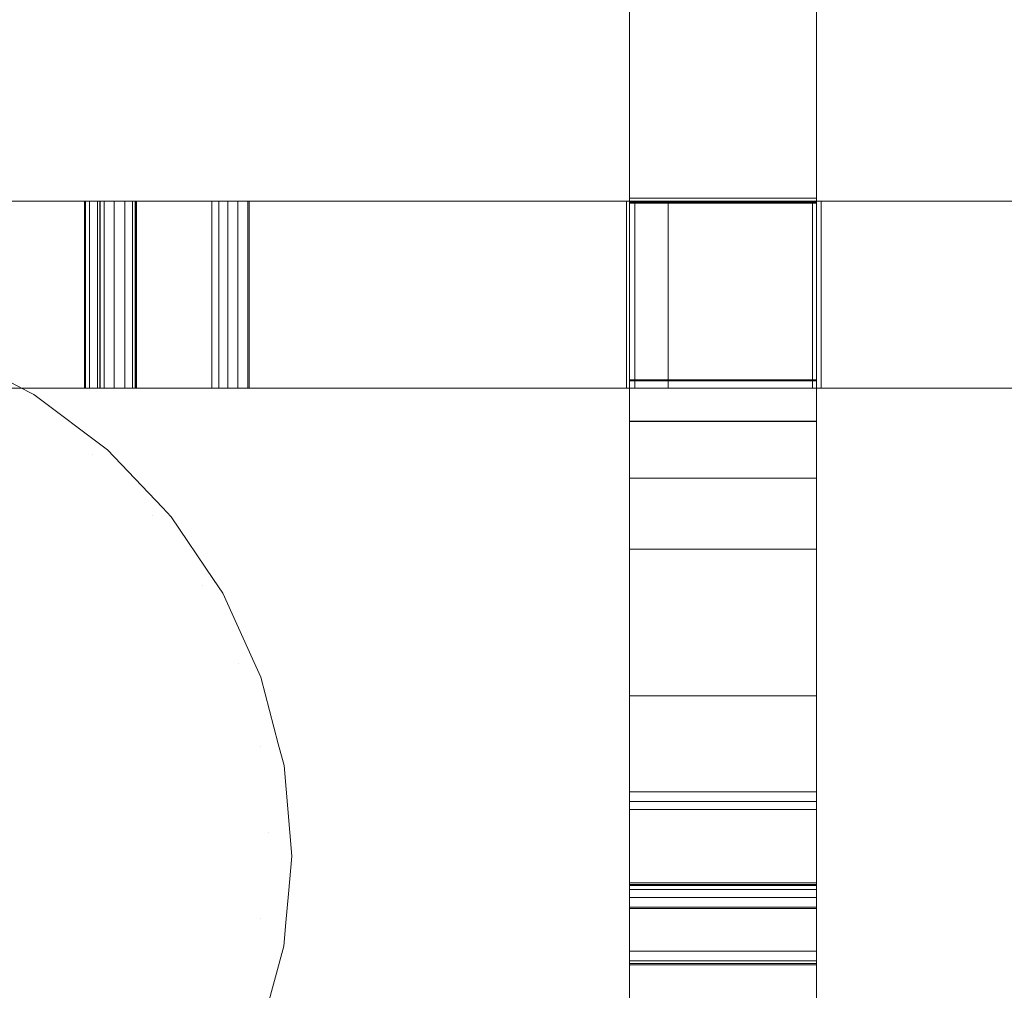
# Model space of a CAD drawing. Header units: millimetres. Extents: x -211 to 218, y -248 to 286.
# Tile 6 of 214: x -186 to -154, y -233 to -201. Entities that reach past the tile are written whole.
import ezdxf

# ---------------------------------------------------------------- set-up
doc = ezdxf.new("R2010")
doc.units = ezdxf.units.MM
doc.header["$LTSCALE"] = 25.4
doc.layers.add('None', color=7, linetype='Continuous', lineweight=9)

msp = doc.modelspace()

# ---------------------------------------------------------------- linework, layer by layer
at = {"layer": 'None', "color": 7, "linetype": 'Continuous', "lineweight": 9}
for points, invisible_edges in [([(-196.516, -210.968, -421.971), (-199.252, -211.579, -421.212), (-104.599, -129.536, -14.044), (-101.914, -128.937, -14.789)], 10), ([(-101.914, -128.937, -14.789), (-101.808, -128.913, -14.818), (-196.46, -210.956, -421.986), (-196.516, -210.968, -421.971)], 10), ([(-193.601, -210.836, -422.675), (-196.46, -210.956, -421.986), (-101.808, -128.913, -14.818)], 10), ([(-193.601, -210.836, -422.675), (-101.808, -128.913, -14.818), (-99.325, -129.179, -17.188)], 11), ([(-99.325, -129.179, -17.188), (-193.582, -210.835, -422.68), (-193.601, -210.836, -422.675)], 9), ([(-193.25, -210.88, -422.748), (-193.582, -210.835, -422.68), (-99.325, -129.179, -17.188)], 10), ([(-190.73, -211.218, -423.266), (-193.25, -210.88, -422.748), (-99.325, -129.179, -17.188)], 10), ([(-190.73, -211.218, -423.266), (-99.325, -129.179, -17.188), (-99.325, -132.099, -30.111)], 9), ([(-104.599, -129.536, -14.044), (-199.252, -211.579, -421.212), (-201.872, -212.685, -420.38), (-107.219, -130.643, -13.212)], 5), ([(-107.455, -130.798, -13.126), (-107.219, -130.643, -13.212), (-201.872, -212.685, -420.38), (-202.075, -212.819, -420.306)], 10), ([(-108.086, -131.213, -12.895), (-107.455, -130.798, -13.126), (-202.075, -212.819, -420.306), (-203.282, -213.612, -419.865)], 10), ([(-203.282, -213.612, -419.865), (-204.241, -214.242, -419.515), (-109.588, -132.2, -12.347), (-108.086, -131.213, -12.895)], 10), ([(-109.878, -132.478, -12.224), (-109.588, -132.2, -12.347), (-204.241, -214.242, -419.515), (-204.508, -214.498, -419.402)], 10), ([(-99.325, -132.099, -30.111), (-190.704, -211.221, -423.271), (-190.73, -211.218, -423.266)], 9), ([(-190.704, -211.221, -423.271), (-99.325, -132.099, -30.111), (-99.325, -133.054, -34.337)], 9), ([(-204.508, -214.498, -419.402), (-206.286, -216.202, -418.645), (-111.633, -134.159, -11.477), (-109.878, -132.478, -12.224)], 10), ([(-99.325, -133.054, -34.337), (-187.914, -212.102, -423.742), (-190.704, -211.221, -423.271)], 9), ([(-99.325, -133.054, -34.337), (-97.363, -133.615, -34.219), (-187.914, -212.102, -423.742)], 10), ([(-187.914, -212.102, -423.742), (-97.363, -133.615, -34.219), (-114.276, -149.994, -112.722), (-140.939, -173.104, -227.417)], 11), ([(-111.94, -134.585, -11.32), (-111.633, -134.159, -11.477), (-206.286, -216.202, -418.645), (-206.578, -216.607, -418.496)], 10), ([(-206.578, -216.607, -418.496), (-207.946, -218.505, -417.795), (-113.293, -136.462, -10.627), (-111.94, -134.585, -11.32)], 10), ([(-179.538, -219.383, -424.222), (-180.891, -217.374, -424.312), (-86.239, -135.332, -17.144), (-85.427, -136.537, -17.09)], 10), ([(-136.864, -175.987, -227.784), (-110.201, -152.876, -113.089), (-86.239, -135.332, -17.144), (-180.891, -217.374, -424.312)], 14), ([(-113.565, -137.034, -10.449), (-113.293, -136.462, -10.627), (-207.946, -218.505, -417.795), (-208.21, -219.061, -417.622)], 10), ([(-85.427, -136.537, -17.09), (-84.584, -137.788, -17.034), (-179.237, -219.83, -424.202), (-179.538, -219.383, -424.222)], 10), ([(-113.982, -137.912, -10.175), (-113.565, -137.034, -10.449), (-208.21, -219.061, -417.622)], 10), ([(-208.21, -219.061, -417.622), (-209.17, -221.081, -416.992), (-114.517, -139.039, -9.823), (-113.982, -137.912, -10.175)], 10), ([(-178.286, -221.929, -424), (-179.237, -219.83, -424.202), (-84.584, -137.788, -17.034), (-84.09, -138.878, -16.929)], 10), ([(-84.09, -138.878, -16.929), (-83.366, -140.477, -16.775), (-178.019, -222.519, -423.943), (-178.286, -221.929, -424)], 10), ([(-114.704, -139.729, -9.641), (-114.517, -139.039, -9.823), (-209.17, -221.081, -416.992), (-209.195, -221.174, -416.967)], 10), ([(-209.354, -221.761, -416.812), (-209.921, -223.852, -416.259), (-115.268, -141.81, -9.09), (-114.704, -139.729, -9.641)], 10), ([(-209.195, -221.174, -416.967), (-209.354, -221.761, -416.812), (-114.704, -139.729, -9.641)], 10), ([(-177.458, -224.657, -423.643), (-178.019, -222.519, -423.943), (-83.366, -140.477, -16.775)], 10), ([(-83.366, -140.477, -16.775), (-83.123, -141.407, -16.644), (-177.274, -225.359, -423.544), (-177.458, -224.657, -423.643)], 10), ([(-83.123, -141.407, -16.644), (-82.622, -143.317, -16.376), (-177.274, -225.359, -423.544)], 10), ([(-115.335, -142.567, -8.922), (-115.268, -141.81, -9.09), (-209.921, -223.852, -416.259), (-209.988, -224.606, -416.091)], 10), ([(-209.988, -224.606, -416.091), (-210.176, -226.734, -415.619), (-115.523, -144.692, -8.45), (-115.335, -142.567, -8.922)], 10), ([(-177.091, -227.504, -423.155), (-177.274, -225.359, -423.544), (-82.622, -143.317, -16.376)], 10), ([(-82.622, -143.317, -16.376), (-82.557, -144.073, -16.239), (-177.026, -228.265, -423.016), (-177.091, -227.504, -423.155)], 10), ([(-82.557, -144.073, -16.239), (-82.373, -146.222, -15.848), (-177.026, -228.265, -423.016)], 10), ([(-115.459, -145.449, -8.313), (-115.523, -144.692, -8.45), (-210.176, -226.734, -415.619), (-210.111, -227.495, -415.48)], 10), ([(-210.111, -227.495, -415.48), (-209.927, -229.64, -415.091), (-115.275, -147.597, -7.923), (-115.459, -145.449, -8.313)], 10), ([(-82.373, -146.222, -15.848), (-82.426, -146.816, -15.717), (-177.281, -231.147, -422.376), (-177.214, -230.393, -422.544)], 10), ([(-82.373, -146.222, -15.848), (-177.214, -230.393, -422.544), (-177.133, -229.473, -422.748)], 9), ([(-177.133, -229.473, -422.748), (-177.026, -228.265, -423.016), (-82.373, -146.222, -15.848)], 10), ([(-82.426, -146.816, -15.717), (-82.628, -149.105, -15.208), (-177.281, -231.147, -422.376)], 10), ([(-115.094, -148.289, -7.826), (-115.275, -147.597, -7.923), (-209.927, -229.64, -415.091), (-209.743, -230.342, -414.992)], 10), ([(-209.743, -230.342, -414.992), (-209.183, -232.48, -414.692), (-114.53, -150.438, -7.524), (-115.094, -148.289, -7.826)], 10), ([(-82.628, -149.105, -15.208), (-82.753, -149.564, -15.087), (-178.032, -233.918, -421.643), (-177.848, -233.238, -421.823)], 10), ([(-177.848, -233.238, -421.823), (-177.281, -231.147, -422.376), (-82.628, -149.105, -15.208)], 10), ([(-82.753, -149.564, -15.087), (-83.379, -151.876, -14.475), (-178.032, -233.918, -421.643)], 10), ([(-114.444, -150.629, -7.505), (-114.53, -150.438, -7.524), (-209.183, -232.48, -414.692)], 10), ([(-114.27, -151.012, -7.468), (-114.444, -150.629, -7.505), (-209.183, -232.48, -414.692), (-208.916, -233.07, -414.635)], 10), ([(-208.916, -233.07, -414.635), (-207.965, -235.169, -414.433), (-113.312, -153.127, -7.265), (-114.27, -151.012, -7.468)], 10), ([(-83.379, -151.876, -14.475), (-83.428, -151.977, -14.444), (-179.256, -236.494, -420.84), (-178.992, -235.938, -421.013)], 10), ([(-179.256, -236.494, -420.84), (-83.428, -151.977, -14.444), (-83.55, -152.235, -14.363)], 9), ([(-178.992, -235.938, -421.013), (-178.032, -233.918, -421.643), (-83.379, -151.876, -14.475)], 10), ([(-83.55, -152.235, -14.363), (-84.603, -154.452, -13.672), (-179.256, -236.494, -420.84)], 10), ([(-113.025, -153.553, -7.246), (-113.312, -153.127, -7.265), (-207.965, -235.169, -414.433), (-207.664, -235.616, -414.413)], 10), ([(-207.664, -235.616, -414.413), (-206.31, -237.625, -414.323), (-111.658, -155.583, -7.155), (-113.025, -153.553, -7.246)], 10), ([(-84.603, -154.452, -13.672), (-86.263, -156.755, -12.822), (-180.916, -238.797, -419.99), (-180.624, -238.392, -420.139)], 10), ([(-180.624, -238.392, -420.139), (-179.256, -236.494, -420.84), (-84.603, -154.452, -13.672)], 10), ([(-111.396, -155.859, -7.16), (-111.658, -155.583, -7.155), (-206.31, -237.625, -414.323), (-206.027, -237.923, -414.329)], 10), ([(-206.027, -237.923, -414.329), (-204.27, -239.773, -414.364), (-109.617, -157.731, -7.196), (-111.396, -155.859, -7.16)], 10), ([(-181.208, -239.077, -419.866), (-180.916, -238.797, -419.99), (-86.263, -156.755, -12.822), (-86.504, -156.985, -12.719)], 10), ([(-86.504, -156.985, -12.719), (-88.309, -158.715, -11.951), (-182.961, -240.757, -419.12), (-182.694, -240.501, -419.233)], 10), ([(-182.694, -240.501, -419.233), (-181.208, -239.077, -419.866), (-86.504, -156.985, -12.719)], 10), ([(-109.617, -157.731, -7.196), (-204.27, -239.773, -414.364), (-201.905, -241.549, -414.556), (-107.252, -159.506, -7.388)], 5), ([(-182.961, -240.757, -419.12), (-88.309, -158.715, -11.951), (-93.325, -162.894, -28.047)], 11), ([(-107.144, -159.562, -7.402), (-107.252, -159.506, -7.388), (-201.905, -241.549, -414.556), (-201.757, -241.625, -414.575)], 10), ([(-106.344, -159.974, -7.505), (-107.144, -159.562, -7.402), (-201.757, -241.625, -414.575)], 10), ([(-201.757, -241.625, -414.575), (-199.288, -242.897, -414.893), (-104.635, -160.855, -7.725), (-106.344, -159.974, -7.505)], 10), ([(-104.611, -160.862, -7.729), (-104.635, -160.855, -7.725), (-199.288, -242.897, -414.893)], 10), ([(-101.877, -161.725, -8.191), (-104.611, -160.862, -7.729), (-199.288, -242.897, -414.893)], 10), ([(-199.288, -242.897, -414.893), (-196.498, -243.778, -415.364), (-101.845, -161.735, -8.196), (-101.877, -161.725, -8.191)], 10), ([(-99.325, -162.387, -10.319), (-101.845, -161.735, -8.196), (-196.498, -243.778, -415.364)], 11), ([(-196.498, -243.778, -415.364), (-196.472, -243.781, -415.369), (-99.325, -162.387, -10.319)], 10), ([(-196.472, -243.781, -415.369), (-193.62, -244.164, -415.955), (-99.325, -162.387, -10.319)], 10), ([(-99.325, -164.706, -23.367), (-99.325, -162.387, -10.319), (-193.62, -244.164, -415.955)], 10), ([(-93.325, -162.894, -28.047), (-185.33, -242.314, -418.255), (-182.961, -240.757, -419.12)], 9), ([(-93.325, -162.894, -28.047), (-94.583, -163.657, -27.887), (-185.33, -242.314, -418.255)], 10), ([(-94.583, -163.657, -27.887), (-97.336, -164.879, -27.629), (-187.95, -243.42, -417.423), (-187.826, -243.368, -417.463)], 10), ([(-187.826, -243.368, -417.463), (-185.33, -242.314, -418.255), (-94.583, -163.657, -27.887)], 10), ([(-193.62, -244.164, -415.955), (-190.741, -244.043, -416.649), (-99.325, -164.706, -23.367)], 10), ([(-99.325, -165.442, -27.51), (-99.325, -164.706, -23.367), (-190.741, -244.043, -416.649)], 10), ([(-190.686, -244.031, -416.664), (-97.336, -164.879, -27.629), (-99.325, -165.442, -27.51)], 9), ([(-190.686, -244.031, -416.664), (-189.595, -243.788, -416.967), (-97.336, -164.879, -27.629)], 10), ([(-189.595, -243.788, -416.967), (-187.95, -243.42, -417.423), (-97.336, -164.879, -27.629)], 10), ([(-99.325, -165.442, -27.51), (-190.741, -244.043, -416.649), (-190.686, -244.031, -416.664)], 9), ([(-185.445, -213.374, -424.06), (-187.914, -212.102, -423.742), (-140.939, -173.104, -227.417)], 10), ([(-185.445, -213.374, -424.06), (-140.939, -173.104, -227.417), (-139.637, -173.893, -227.561)], 9), ([(-139.637, -173.893, -227.561), (-185.297, -213.451, -424.079), (-185.445, -213.374, -424.06)], 9), ([(-185.297, -213.451, -424.079), (-139.637, -173.893, -227.561), (-138.802, -174.398, -227.653)], 9), ([(-182.932, -215.226, -424.271), (-185.297, -213.451, -424.079), (-138.802, -174.398, -227.653)], 10), ([(-138.802, -174.398, -227.653), (-137.27, -175.654, -227.757), (-182.932, -215.226, -424.271)], 10), ([(-181.175, -217.076, -424.307), (-182.932, -215.226, -424.271), (-137.27, -175.654, -227.757)], 10), ([(-181.175, -217.076, -424.307), (-137.27, -175.654, -227.757), (-136.864, -175.987, -227.784)], 9), ([(-136.864, -175.987, -227.784), (-180.891, -217.374, -424.312), (-181.175, -217.076, -424.307)], 9), ([(-166.2, -207.156, 3.455), (-166.2, -207.314, 14.37), (-166.2, -183.95, 25.055), (-166.2, -177.961, 11.798)], 15), ([(-166.2, -177.961, 11.798), (-166.2, -178.063, 1.324), (-166.2, -207.156, 3.455)], 9), ([(-160.2, -207.156, 3.455), (-160.2, -178.063, 1.324), (-160.2, -177.961, 11.798)], 10), ([(-160.2, -177.961, 11.798), (-160.2, -183.95, 25.055), (-160.2, -207.314, 14.37), (-160.2, -207.156, 3.455)], 15), ([(-166.2, -214.312, 25.789), (-166.2, -183.95, 25.055), (-166.2, -207.314, 14.37), (-166.2, -213.014, 14.355)], 10), ([(-160.2, -213.014, 14.355), (-160.2, -207.314, 14.37), (-160.2, -183.95, 25.055), (-160.2, -214.312, 25.789)], 10), ([(-193.624, -207.254, 5.137), (-183.644, -207.254, 10.564), (-182.053, -207.254, 5.933)], 9), ([(-193.624, -207.254, 5.137), (-193.624, -207.254, 11.089), (-183.669, -207.254, 10.782), (-183.644, -207.254, 10.564)], 10), ([(-193.624, -207.254, 11.089), (-166.294, -207.254, 25.779), (-183.509, -207.254, 10.94)], 11), ([(-183.509, -207.254, 10.94), (-183.669, -207.254, 10.782), (-193.624, -207.254, 11.089)], 10), ([(-166.294, -207.254, 25.779), (-193.624, -207.254, 11.089), (-193.624, -207.254, 21.033)], 11), ([(-183.045, -207.254, 4.632), (-193.624, -207.254, 5.137), (-182.053, -207.254, 5.933)], 10), ([(-193.624, -207.254, 21.033), (-193.624, -207.254, 26.437), (-166.294, -207.254, 25.779)], 8), ([(-183.26, -207.254, 10.888), (-183.509, -207.254, 10.94), (-166.294, -207.254, 25.779)], 10), ([(-183.179, -207.254, 10.783), (-183.26, -207.254, 10.888), (-166.294, -207.254, 25.779), (-166.027, -207.254, 25.773)], 10), ([(-183.167, -207.254, 10.759), (-183.179, -207.254, 10.783), (-166.027, -207.254, 25.773)], 10), ([(-179.592, -207.254, 5.101), (-183.167, -207.254, 10.759), (-166.027, -207.254, 25.773)], 10), ([(-183.045, -207.254, 4.632), (-182.023, -207.254, 5.42), (-182.139, -207.254, 5.125)], 9), ([(-183.045, -207.254, 4.632), (-182.004, -207.254, 5.698), (-182.023, -207.254, 5.42)], 9), ([(-183.045, -207.254, 4.632), (-182.053, -207.254, 5.933), (-182.004, -207.254, 5.698)], 9), ([(-182.139, -207.254, 5.125), (-182.383, -207.254, 4.841), (-182.722, -207.254, 4.67), (-183.045, -207.254, 4.632)], 8), ([(-179.361, -207.254, 4.826), (-179.592, -207.254, 5.101), (-166.027, -207.254, 25.773)], 10), ([(-166.027, -207.254, 25.773), (-178.76, -207.254, 4.473), (-179.077, -207.254, 4.61), (-179.361, -207.254, 4.826)], 9), ([(-166.027, -207.254, 25.773), (-178.44, -207.254, 4.412), (-178.76, -207.254, 4.473)], 9), ([(-166.027, -207.254, 25.773), (-166.027, -207.254, 14.416), (-178.391, -207.254, 4.409), (-178.44, -207.254, 4.412)], 10), ([(-164.959, -207.254, 3.787), (-178.391, -207.254, 4.409), (-166.027, -207.254, 14.416)], 10), ([(-166.2, -207.156, 3.455), (-166.2, -207.287, 3.465), (-166.2, -207.314, 14.37)], 8), ([(-166.027, -207.254, 14.416), (-160.327, -207.254, 14.416), (-150.658, -207.254, 3.162), (-164.959, -207.254, 3.787)], 10), ([(-132.855, -207.254, 25.059), (-132.593, -207.254, 12.752), (-150.658, -207.254, 3.162), (-160.327, -207.254, 14.416)], 15), ([(-160.327, -207.254, 14.416), (-160.049, -207.254, 25.637), (-132.855, -207.254, 25.059)], 9), ([(-160.327, -207.254, 14.416), (-160.327, -207.254, 25.643), (-160.049, -207.254, 25.637)], 8), ([(-160.2, -207.314, 14.37), (-160.2, -207.287, 3.465), (-160.2, -207.156, 3.455)], 8), ([(-188.189, -212.63, -425.531), (-187.914, -212.102, -423.742), (-185.445, -213.374, -424.06)], 9), ([(-188.189, -212.63, -425.531), (-185.689, -213.796, -425.531), (-186.333, -214.911, -428.132), (-188.629, -213.84, -428.132)], 15), ([(-185.445, -213.374, -424.06), (-185.689, -213.796, -425.531), (-188.189, -212.63, -425.531)], 11), ([(-166.2, -213.014, 14.355), (-166.2, -212.988, 3.878), (-166.2, -214.318, 3.979), (-166.2, -216.137, 4.117)], 8), ([(-166.2, -213.014, 14.355), (-166.2, -223.121, 4.646), (-166.2, -226.196, 4.879)], 9), ([(-166.2, -226.196, 4.879), (-166.2, -226.513, 4.983), (-166.2, -226.762, 5.21), (-166.2, -213.014, 14.355)], 12), ([(-166.2, -226.762, 5.21), (-166.2, -226.766, 5.216), (-166.2, -213.014, 14.355)], 10), ([(-166.2, -213.014, 14.355), (-166.2, -218.414, 4.29), (-166.2, -223.121, 4.646)], 9), ([(-166.2, -213.014, 14.355), (-166.2, -216.137, 4.117), (-166.2, -218.414, 4.29)], 9), ([(-166.2, -213.014, 14.355), (-166.2, -231.314, 11.755), (-166.2, -231.616, 11.802)], 9), ([(-166.2, -242.236, 21.375), (-166.2, -213.014, 14.355), (-166.2, -242.209, 11.444)], 11), ([(-166.2, -226.766, 5.216), (-166.2, -231.314, 11.755), (-166.2, -213.014, 14.355)], 10), ([(-166.2, -231.616, 11.802), (-166.2, -242.209, 11.444), (-166.2, -213.014, 14.355)], 11), ([(-166.2, -213.014, 14.355), (-166.2, -242.248, 26.256), (-166.2, -214.312, 25.789)], 9), ([(-166.2, -242.236, 21.375), (-166.2, -242.248, 26.256), (-166.2, -213.014, 14.355)], 10), ([(-160.2, -216.137, 4.117), (-160.2, -214.318, 3.979), (-160.2, -212.988, 3.878), (-160.2, -213.014, 14.355)], 8), ([(-160.2, -213.014, 14.355), (-160.2, -226.762, 5.21), (-160.2, -226.513, 4.983), (-160.2, -226.196, 4.879)], 9), ([(-160.2, -213.014, 14.355), (-160.2, -226.766, 5.216), (-160.2, -226.762, 5.21)], 9), ([(-160.2, -213.014, 14.355), (-160.2, -231.314, 11.755), (-160.2, -226.766, 5.216)], 9), ([(-160.2, -226.196, 4.879), (-160.2, -223.121, 4.646), (-160.2, -213.014, 14.355)], 10), ([(-160.2, -223.121, 4.646), (-160.2, -218.414, 4.29), (-160.2, -213.014, 14.355)], 10), ([(-160.2, -218.414, 4.29), (-160.2, -216.137, 4.117), (-160.2, -213.014, 14.355)], 10), ([(-160.2, -213.014, 14.355), (-160.2, -242.209, 11.444), (-160.2, -231.616, 11.802)], 11), ([(-160.2, -231.616, 11.802), (-160.2, -231.314, 11.755), (-160.2, -213.014, 14.355)], 10), ([(-160.2, -213.014, 14.355), (-160.2, -242.248, 26.256), (-160.2, -242.236, 21.375)], 9), ([(-160.2, -242.209, 11.444), (-160.2, -213.014, 14.355), (-160.2, -242.236, 21.375)], 11), ([(-160.2, -214.312, 25.789), (-160.2, -242.248, 26.256), (-160.2, -213.014, 14.355)], 10), ([(-182.053, -213.254, 5.933), (-193.624, -213.254, 5.137), (-183.045, -213.254, 4.632)], 9), ([(-182.053, -213.254, 5.933), (-183.644, -213.254, 10.564), (-193.624, -213.254, 5.137)], 10), ([(-183.644, -213.254, 10.564), (-183.669, -213.254, 10.782), (-193.624, -213.254, 11.089), (-193.624, -213.254, 5.137)], 10), ([(-166.294, -213.254, 25.779), (-193.624, -213.254, 26.437), (-193.624, -213.254, 21.033), (-183.509, -213.254, 10.94)], 12), ([(-183.669, -213.254, 10.782), (-183.509, -213.254, 10.94), (-193.624, -213.254, 21.033), (-193.624, -213.254, 11.089)], 14), ([(-185.689, -213.796, -425.531), (-185.445, -213.374, -424.06), (-185.297, -213.451, -424.079)], 9), ([(-183.509, -213.254, 10.94), (-183.26, -213.254, 10.888), (-166.294, -213.254, 25.779)], 10), ([(-166.027, -213.254, 25.773), (-166.294, -213.254, 25.779), (-183.26, -213.254, 10.888), (-183.179, -213.254, 10.783)], 10), ([(-166.027, -213.254, 25.773), (-183.179, -213.254, 10.783), (-183.167, -213.254, 10.759)], 9), ([(-166.027, -213.254, 25.773), (-183.167, -213.254, 10.759), (-179.592, -213.254, 5.101)], 9), ([(-183.045, -213.254, 4.632), (-182.722, -213.254, 4.67), (-182.383, -213.254, 4.841), (-182.139, -213.254, 5.125)], 8), ([(-182.139, -213.254, 5.125), (-182.023, -213.254, 5.42), (-183.045, -213.254, 4.632)], 10), ([(-182.023, -213.254, 5.42), (-182.004, -213.254, 5.698), (-183.045, -213.254, 4.632)], 10), ([(-182.004, -213.254, 5.698), (-182.053, -213.254, 5.933), (-183.045, -213.254, 4.632)], 10), ([(-166.027, -213.254, 25.773), (-179.592, -213.254, 5.101), (-179.361, -213.254, 4.826)], 9), ([(-179.361, -213.254, 4.826), (-179.077, -213.254, 4.61), (-178.76, -213.254, 4.473), (-166.027, -213.254, 25.773)], 12), ([(-178.76, -213.254, 4.473), (-178.44, -213.254, 4.412), (-166.027, -213.254, 25.773)], 10), ([(-178.44, -213.254, 4.412), (-178.391, -213.254, 4.409), (-166.027, -213.254, 14.416), (-166.027, -213.254, 25.773)], 10), ([(-166.027, -213.254, 14.416), (-178.391, -213.254, 4.409), (-164.959, -213.254, 3.787)], 9), ([(-164.959, -213.254, 3.787), (-150.658, -213.254, 3.162), (-160.327, -213.254, 14.416), (-166.027, -213.254, 14.416)], 10), ([(-132.855, -213.254, 25.059), (-160.049, -213.254, 25.637), (-160.327, -213.254, 14.416)], 10), ([(-160.327, -213.254, 14.416), (-150.658, -213.254, 3.162), (-132.593, -213.254, 12.752), (-132.855, -213.254, 25.059)], 15), ([(-160.049, -213.254, 25.637), (-160.327, -213.254, 25.643), (-160.327, -213.254, 14.416)], 8), ([(-183.429, -215.378, -425.531), (-185.689, -213.796, -425.531), (-185.297, -213.451, -424.079)], 11), ([(-185.297, -213.451, -424.079), (-182.932, -215.226, -424.271), (-183.429, -215.378, -425.531)], 10), ([(-185.689, -213.796, -425.531), (-183.429, -215.378, -425.531), (-184.257, -216.364, -428.132), (-186.333, -214.911, -428.132)], 15), ([(-186.333, -214.911, -428.132), (-184.257, -216.364, -428.132), (-185.357, -217.675, -430.476), (-187.188, -216.393, -430.476)], 15), ([(-181.479, -217.328, -425.531), (-183.429, -215.378, -425.531), (-182.932, -215.226, -424.271)], 11), ([(-182.932, -215.226, -424.271), (-181.175, -217.076, -424.307), (-181.479, -217.328, -425.531)], 10), ([(-183.429, -215.378, -425.531), (-181.479, -217.328, -425.531), (-182.465, -218.156, -428.132), (-184.257, -216.364, -428.132)], 15), ([(-187.188, -216.393, -430.476), (-185.357, -217.675, -430.476), (-186.698, -219.272, -432.496), (-188.231, -218.199, -432.496)], 15), ([(-184.257, -216.364, -428.132), (-182.465, -218.156, -428.132), (-183.776, -219.256, -430.476), (-185.357, -217.675, -430.476)], 15), ([(-181.479, -217.328, -425.531), (-181.175, -217.076, -424.307), (-180.891, -217.374, -424.312)], 9), ([(-181.479, -217.328, -425.531), (-179.897, -219.588, -425.531), (-181.012, -220.231, -428.132), (-182.465, -218.156, -428.132)], 15), ([(-179.897, -219.588, -425.531), (-181.479, -217.328, -425.531), (-180.891, -217.374, -424.312)], 11), ([(-180.891, -217.374, -424.312), (-179.538, -219.383, -424.222), (-179.897, -219.588, -425.531)], 10), ([(-185.357, -217.675, -430.476), (-183.776, -219.256, -430.476), (-185.374, -220.596, -432.496), (-186.698, -219.272, -432.496)], 15), ([(-182.465, -218.156, -428.132), (-181.012, -220.231, -428.132), (-182.494, -221.087, -430.476), (-183.776, -219.256, -430.476)], 15), ([(-186.698, -219.272, -432.496), (-185.374, -220.596, -432.496), (-187.211, -222.138, -434.13), (-188.239, -221.11, -434.13)], 15), ([(-183.776, -219.256, -430.476), (-182.494, -221.087, -430.476), (-184.3, -222.13, -432.496), (-185.374, -220.596, -432.496)], 15), ([(-179.897, -219.588, -425.531), (-179.538, -219.383, -424.222), (-179.237, -219.83, -424.202)], 9), ([(-179.897, -219.588, -425.531), (-178.731, -222.087, -425.531), (-179.941, -222.528, -428.132), (-181.012, -220.231, -428.132)], 15), ([(-178.731, -222.087, -425.531), (-179.897, -219.588, -425.531), (-179.237, -219.83, -424.202)], 11), ([(-179.237, -219.83, -424.202), (-178.286, -221.929, -424), (-178.731, -222.087, -425.531)], 10), ([(-181.012, -220.231, -428.132), (-179.941, -222.528, -428.132), (-181.549, -223.113, -430.476), (-182.494, -221.087, -430.476)], 15), ([(-185.374, -220.596, -432.496), (-184.3, -222.13, -432.496), (-186.377, -223.329, -434.13), (-187.211, -222.138, -434.13)], 15), ([(-182.494, -221.087, -430.476), (-181.549, -223.113, -430.476), (-183.509, -223.826, -432.496), (-184.3, -222.13, -432.496)], 15), ([(-178.731, -222.087, -425.531), (-178.286, -221.929, -424), (-178.019, -222.519, -423.943)], 9), ([(-184.3, -222.13, -432.496), (-183.509, -223.826, -432.496), (-185.763, -224.647, -434.13), (-186.377, -223.329, -434.13)], 15), ([(-178.731, -222.087, -425.531), (-178.017, -224.752, -425.531), (-179.285, -224.975, -428.132), (-179.941, -222.528, -428.132)], 15), ([(-178.017, -224.752, -425.531), (-178.731, -222.087, -425.531), (-178.019, -222.519, -423.943)], 11), ([(-179.941, -222.528, -428.132), (-179.285, -224.975, -428.132), (-180.971, -225.273, -430.476), (-181.549, -223.113, -430.476)], 15), ([(-178.019, -222.519, -423.943), (-177.458, -224.657, -423.643), (-178.017, -224.752, -425.531)], 10), ([(-181.549, -223.113, -430.476), (-180.971, -225.273, -430.476), (-183.024, -225.635, -432.496), (-183.509, -223.826, -432.496)], 15), ([(-183.509, -223.826, -432.496), (-183.024, -225.635, -432.496), (-185.386, -226.051, -434.13), (-185.763, -224.647, -434.13)], 15), ([(-185.763, -224.647, -434.13), (-185.386, -226.051, -434.13), (-187.988, -226.51, -435.334), (-188.245, -225.55, -435.334)], 15), ([(-178.017, -224.752, -425.531), (-177.777, -227.5, -425.531), (-179.065, -227.5, -428.132), (-179.285, -224.975, -428.132)], 15), ([(-178.017, -224.752, -425.531), (-177.458, -224.657, -423.643), (-177.274, -225.359, -423.544)], 9), ([(-177.777, -227.5, -425.531), (-178.017, -224.752, -425.531), (-177.274, -225.359, -423.544)], 11), ([(-179.285, -224.975, -428.132), (-179.065, -227.5, -428.132), (-180.776, -227.5, -430.476), (-180.971, -225.273, -430.476)], 15), ([(-180.971, -225.273, -430.476), (-180.776, -227.5, -430.476), (-182.861, -227.5, -432.496), (-183.024, -225.635, -432.496)], 15), ([(-177.274, -225.359, -423.544), (-177.091, -227.504, -423.155), (-177.777, -227.5, -425.531)], 10), ([(-183.024, -225.635, -432.496), (-182.861, -227.5, -432.496), (-185.26, -227.5, -434.13), (-185.386, -226.051, -434.13)], 15), ([(-185.386, -226.051, -434.13), (-185.26, -227.5, -434.13), (-187.901, -227.5, -435.334), (-187.988, -226.51, -435.334)], 15), ([(-185.26, -227.5, -434.13), (-185.386, -228.948, -434.13), (-187.988, -228.489, -435.334), (-187.901, -227.5, -435.334)], 15), ([(-182.861, -227.5, -432.496), (-183.024, -229.364, -432.496), (-185.386, -228.948, -434.13), (-185.26, -227.5, -434.13)], 15), ([(-180.776, -227.5, -430.476), (-180.971, -229.727, -430.476), (-183.024, -229.364, -432.496), (-182.861, -227.5, -432.496)], 15), ([(-179.065, -227.5, -428.132), (-179.285, -230.024, -428.132), (-180.971, -229.727, -430.476), (-180.776, -227.5, -430.476)], 15), ([(-177.777, -227.5, -425.531), (-178.017, -230.247, -425.531), (-179.285, -230.024, -428.132), (-179.065, -227.5, -428.132)], 15), ([(-177.026, -228.265, -423.016), (-178.017, -230.247, -425.531), (-177.777, -227.5, -425.531)], 11), ([(-177.777, -227.5, -425.531), (-177.091, -227.504, -423.155), (-177.026, -228.265, -423.016)], 9), ([(-178.017, -230.247, -425.531), (-177.026, -228.265, -423.016), (-177.133, -229.473, -422.748)], 9), ([(-185.386, -228.948, -434.13), (-185.763, -230.352, -434.13), (-188.245, -229.449, -435.334), (-187.988, -228.489, -435.334)], 15), ([(-183.024, -229.364, -432.496), (-183.509, -231.173, -432.496), (-185.763, -230.352, -434.13), (-185.386, -228.948, -434.13)], 15), ([(-166.2, -229.899, 5.15), (-166.2, -229.199, 6.287), (-166.2, -229.122, 5.984), (-166.2, -229.169, 5.672)], 9), ([(-166.2, -229.169, 5.672), (-166.2, -229.332, 5.404), (-166.2, -229.591, 5.219), (-166.2, -229.899, 5.15)], 8), ([(-166.2, -229.944, 5.15), (-166.2, -231.705, 11.422), (-166.2, -229.199, 6.287)], 9), ([(-166.2, -229.899, 5.15), (-166.2, -229.944, 5.15), (-166.2, -229.199, 6.287)], 10), ([(-160.2, -229.169, 5.672), (-160.2, -229.122, 5.984), (-160.2, -229.199, 6.287), (-160.2, -229.899, 5.15)], 12), ([(-160.2, -229.899, 5.15), (-160.2, -229.591, 5.219), (-160.2, -229.332, 5.404), (-160.2, -229.169, 5.672)], 8), ([(-160.2, -229.199, 6.287), (-160.2, -229.944, 5.15), (-160.2, -229.899, 5.15)], 9), ([(-160.2, -229.199, 6.287), (-160.2, -231.705, 11.422), (-160.2, -229.944, 5.15)], 10), ([(-180.971, -229.727, -430.476), (-181.549, -231.886, -430.476), (-183.509, -231.173, -432.496), (-183.024, -229.364, -432.496)], 15), ([(-177.133, -229.473, -422.748), (-177.204, -230.391, -422.748), (-178.017, -230.247, -425.531)], 11), ([(-177.214, -230.393, -422.544), (-177.204, -230.391, -422.748), (-177.133, -229.473, -422.748)], 3), ([(-179.285, -230.024, -428.132), (-179.941, -232.471, -428.132), (-181.549, -231.886, -430.476), (-180.971, -229.727, -430.476)], 15), ([(-178.017, -230.247, -425.531), (-178.731, -232.912, -425.531), (-179.941, -232.471, -428.132), (-179.285, -230.024, -428.132)], 15), ([(-166.2, -229.944, 5.15), (-166.2, -242.195, 6.035), (-166.2, -231.705, 11.422)], 10), ([(-160.2, -231.705, 11.422), (-160.2, -242.195, 6.035), (-160.2, -229.944, 5.15)], 9), ([(-183.509, -231.173, -432.496), (-184.3, -232.869, -432.496), (-186.377, -231.67, -434.13), (-185.763, -230.352, -434.13)], 15), ([(-177.204, -230.391, -422.748), (-177.955, -233.194, -422.748), (-178.731, -232.912, -425.531), (-178.017, -230.247, -425.531)], 15), ([(-177.281, -231.147, -422.376), (-177.955, -233.194, -422.748), (-177.204, -230.391, -422.748)], 11), ([(-177.204, -230.391, -422.748), (-177.214, -230.393, -422.544), (-177.281, -231.147, -422.376)], 9), ([(-181.549, -231.886, -430.476), (-182.494, -233.912, -430.476), (-184.3, -232.869, -432.496), (-183.509, -231.173, -432.496)], 15), ([(-177.281, -231.147, -422.376), (-177.848, -233.238, -421.823), (-177.955, -233.194, -422.748)], 10), ([(-184.3, -232.869, -432.496), (-185.374, -234.403, -432.496), (-187.211, -232.861, -434.13), (-186.377, -231.67, -434.13)], 15), ([(-166.2, -242.209, 11.444), (-166.2, -231.616, 11.802), (-166.2, -231.751, 11.529)], 9), ([(-166.2, -242.195, 6.035), (-166.2, -242.209, 11.444), (-166.2, -231.751, 11.529), (-166.2, -231.705, 11.422)], 10), ([(-160.2, -231.751, 11.529), (-160.2, -231.616, 11.802), (-160.2, -242.209, 11.444)], 10), ([(-160.2, -231.705, 11.422), (-160.2, -231.751, 11.529), (-160.2, -242.209, 11.444), (-160.2, -242.195, 6.035)], 10), ([(-179.941, -232.471, -428.132), (-181.012, -234.768, -428.132), (-182.494, -233.912, -430.476), (-181.549, -231.886, -430.476)], 15), ([(-178.731, -232.912, -425.531), (-179.897, -235.412, -425.531), (-181.012, -234.768, -428.132), (-179.941, -232.471, -428.132)], 15)]:
    msp.add_3dface(points, dxfattribs=dict(at, invisible_edges=invisible_edges))
for points in [[(-166.2, -178.063, 1.324), (-160.2, -178.063, 1.324), (-160.2, -207.156, 3.455), (-166.2, -207.156, 3.455)], [(-166.2, -214.312, 25.789), (-160.2, -214.312, 25.789), (-160.2, -183.95, 25.055), (-166.2, -183.95, 25.055)], [(-183.045, -207.254, 4.632), (-183.045, -213.254, 4.632), (-193.624, -213.254, 5.137), (-193.624, -207.254, 5.137)], [(-193.624, -207.254, 26.437), (-193.624, -213.254, 26.437), (-166.294, -213.254, 25.779), (-166.294, -207.254, 25.779)], [(-183.509, -207.254, 10.94), (-183.509, -213.254, 10.94), (-183.669, -213.254, 10.782), (-183.669, -207.254, 10.782)], [(-183.669, -207.254, 10.782), (-183.669, -213.254, 10.782), (-183.644, -213.254, 10.564), (-183.644, -207.254, 10.564)], [(-183.644, -207.254, 10.564), (-183.644, -213.254, 10.564), (-182.053, -213.254, 5.933), (-182.053, -207.254, 5.933)], [(-183.26, -207.254, 10.888), (-183.26, -213.254, 10.888), (-183.509, -213.254, 10.94), (-183.509, -207.254, 10.94)], [(-183.179, -207.254, 10.783), (-183.179, -213.254, 10.783), (-183.26, -213.254, 10.888), (-183.26, -207.254, 10.888)], [(-183.167, -207.254, 10.759), (-183.167, -213.254, 10.759), (-183.179, -213.254, 10.783), (-183.179, -207.254, 10.783)], [(-179.592, -207.254, 5.101), (-179.592, -213.254, 5.101), (-183.167, -213.254, 10.759), (-183.167, -207.254, 10.759)], [(-182.722, -207.254, 4.67), (-182.722, -213.254, 4.67), (-183.045, -213.254, 4.632), (-183.045, -207.254, 4.632)], [(-182.383, -207.254, 4.841), (-182.383, -213.254, 4.841), (-182.722, -213.254, 4.67), (-182.722, -207.254, 4.67)], [(-182.139, -207.254, 5.125), (-182.139, -213.254, 5.125), (-182.383, -213.254, 4.841), (-182.383, -207.254, 4.841)], [(-182.023, -207.254, 5.42), (-182.023, -213.254, 5.42), (-182.139, -213.254, 5.125), (-182.139, -207.254, 5.125)], [(-182.053, -207.254, 5.933), (-182.053, -213.254, 5.933), (-182.004, -213.254, 5.698), (-182.004, -207.254, 5.698)], [(-182.004, -207.254, 5.698), (-182.004, -213.254, 5.698), (-182.023, -213.254, 5.42), (-182.023, -207.254, 5.42)], [(-179.361, -207.254, 4.826), (-179.361, -213.254, 4.826), (-179.592, -213.254, 5.101), (-179.592, -207.254, 5.101)], [(-179.077, -207.254, 4.61), (-179.077, -213.254, 4.61), (-179.361, -213.254, 4.826), (-179.361, -207.254, 4.826)], [(-178.76, -207.254, 4.473), (-178.76, -213.254, 4.473), (-179.077, -213.254, 4.61), (-179.077, -207.254, 4.61)], [(-178.44, -207.254, 4.412), (-178.44, -213.254, 4.412), (-178.76, -213.254, 4.473), (-178.76, -207.254, 4.473)], [(-178.391, -207.254, 4.409), (-178.391, -213.254, 4.409), (-178.44, -213.254, 4.412), (-178.44, -207.254, 4.412)], [(-164.959, -207.254, 3.787), (-164.959, -213.254, 3.787), (-178.391, -213.254, 4.409), (-178.391, -207.254, 4.409)], [(-166.294, -207.254, 25.779), (-166.294, -213.254, 25.779), (-166.027, -213.254, 25.773), (-166.027, -207.254, 25.773)], [(-166.2, -207.156, 3.455), (-160.2, -207.156, 3.455), (-160.2, -207.287, 3.465), (-166.2, -207.287, 3.465)], [(-166.2, -207.287, 3.465), (-160.2, -207.287, 3.465), (-160.2, -207.314, 14.37), (-166.2, -207.314, 14.37)], [(-166.2, -207.314, 14.37), (-160.2, -207.314, 14.37), (-160.2, -213.014, 14.355), (-166.2, -213.014, 14.355)], [(-166.027, -207.254, 25.773), (-166.027, -213.254, 25.773), (-166.027, -213.254, 14.416), (-166.027, -207.254, 14.416)], [(-166.027, -207.254, 14.416), (-166.027, -213.254, 14.416), (-160.327, -213.254, 14.416), (-160.327, -207.254, 14.416)], [(-150.658, -207.254, 3.162), (-150.658, -213.254, 3.162), (-164.959, -213.254, 3.787), (-164.959, -207.254, 3.787)], [(-160.327, -207.254, 25.643), (-160.327, -213.254, 25.643), (-160.049, -213.254, 25.637), (-160.049, -207.254, 25.637)], [(-160.327, -207.254, 14.416), (-160.327, -213.254, 14.416), (-160.327, -213.254, 25.643), (-160.327, -207.254, 25.643)], [(-160.049, -207.254, 25.637), (-160.049, -213.254, 25.637), (-132.855, -213.254, 25.059), (-132.855, -207.254, 25.059)], [(-166.2, -212.988, 3.878), (-160.2, -212.988, 3.878), (-160.2, -214.318, 3.979), (-166.2, -214.318, 3.979)], [(-166.2, -213.014, 14.355), (-160.2, -213.014, 14.355), (-160.2, -212.988, 3.878), (-166.2, -212.988, 3.878)], [(-166.2, -242.248, 26.256), (-160.2, -242.248, 26.256), (-160.2, -214.312, 25.789), (-166.2, -214.312, 25.789)], [(-166.2, -214.318, 3.979), (-160.2, -214.318, 3.979), (-160.2, -216.137, 4.117), (-166.2, -216.137, 4.117)], [(-166.2, -216.137, 4.117), (-160.2, -216.137, 4.117), (-160.2, -218.414, 4.29), (-166.2, -218.414, 4.29)], [(-166.2, -218.414, 4.29), (-160.2, -218.414, 4.29), (-160.2, -223.121, 4.646), (-166.2, -223.121, 4.646)], [(-166.2, -223.121, 4.646), (-160.2, -223.121, 4.646), (-160.2, -226.196, 4.879), (-166.2, -226.196, 4.879)], [(-166.2, -226.196, 4.879), (-160.2, -226.196, 4.879), (-160.2, -226.513, 4.983), (-166.2, -226.513, 4.983)], [(-166.2, -226.513, 4.983), (-160.2, -226.513, 4.983), (-160.2, -226.762, 5.21), (-166.2, -226.762, 5.21)], [(-166.2, -226.762, 5.21), (-160.2, -226.762, 5.21), (-160.2, -226.766, 5.216), (-166.2, -226.766, 5.216)], [(-166.2, -226.766, 5.216), (-160.2, -226.766, 5.216), (-160.2, -231.314, 11.755), (-166.2, -231.314, 11.755)], [(-166.2, -229.122, 5.984), (-160.2, -229.122, 5.984), (-160.2, -229.169, 5.672), (-166.2, -229.169, 5.672)], [(-166.2, -229.199, 6.287), (-160.2, -229.199, 6.287), (-160.2, -229.122, 5.984), (-166.2, -229.122, 5.984)], [(-166.2, -229.169, 5.672), (-160.2, -229.169, 5.672), (-160.2, -229.332, 5.404), (-166.2, -229.332, 5.404)], [(-166.2, -231.705, 11.422), (-160.2, -231.705, 11.422), (-160.2, -229.199, 6.287), (-166.2, -229.199, 6.287)], [(-166.2, -229.332, 5.404), (-160.2, -229.332, 5.404), (-160.2, -229.591, 5.219), (-166.2, -229.591, 5.219)], [(-166.2, -229.591, 5.219), (-160.2, -229.591, 5.219), (-160.2, -229.899, 5.15), (-166.2, -229.899, 5.15)], [(-166.2, -229.899, 5.15), (-160.2, -229.899, 5.15), (-160.2, -229.944, 5.15), (-166.2, -229.944, 5.15)], [(-166.2, -229.944, 5.15), (-160.2, -229.944, 5.15), (-160.2, -242.195, 6.035), (-166.2, -242.195, 6.035)], [(-166.2, -231.314, 11.755), (-160.2, -231.314, 11.755), (-160.2, -231.616, 11.802), (-166.2, -231.616, 11.802)], [(-166.2, -231.616, 11.802), (-160.2, -231.616, 11.802), (-160.2, -231.751, 11.529), (-166.2, -231.751, 11.529)], [(-166.2, -231.751, 11.529), (-160.2, -231.751, 11.529), (-160.2, -231.705, 11.422), (-166.2, -231.705, 11.422)]]:
    msp.add_3dface(points, dxfattribs=at)

doc.saveas('drawing.dxf')
